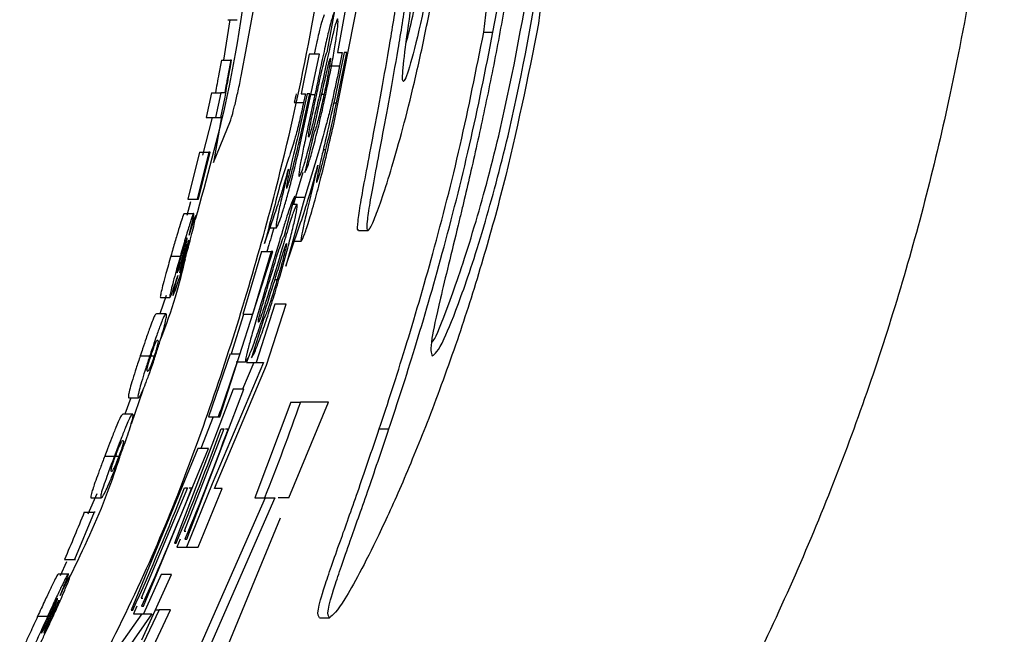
# Paper-space layout '1012-790 Hybird 2way' of a CAD drawing. Header units: millimetres. Extents: x 51 to 2966, y 67 to 3970.
# Tile 56 of 110: x 1190 to 1212, y 3286 to 3299. Entities that reach past the tile are written whole.
import ezdxf

# ---------------------------------------------------------------- set-up
doc = ezdxf.new("R2010")
doc.units = ezdxf.units.MM

psp = doc.layouts.new('1012-790 Hybird 2way')

# ---------------------------------------------------------------- linework, layer by layer
at = {"color": 7, "linetype": 'Continuous', "lineweight": 25}
for p, q in [((1202.16, 3306.618), (1201.33, 3299.228)), ((1200.123, 3299.036), (1200.979, 3306.365)), ((1196.834, 3297.052), (1197.389, 3299.878)), ((1197.138, 3299.878), (1196.904, 3298.587)), ((1194.539, 3299.311), (1194.399, 3298.423)), ((1194.497, 3299.311), (1194.7, 3299.311)), ((1196.691, 3298.636), (1196.848, 3299.503)), ((1200.123, 3299.036), (1200.326, 3299.036)), ((1196.09, 3296.565), (1196.515, 3298.549)), ((1196.282, 3298.549), (1196.106, 3297.682)), ((1196.515, 3298.549), (1196.282, 3298.549)), ((1197.052, 3298.587), (1196.838, 3297.54)), ((1196.887, 3297.484), (1197.113, 3298.587)), ((1196.904, 3298.587), (1197.01, 3298.587)), ((1197.01, 3298.587), (1196.953, 3298.295)), ((1197.113, 3298.587), (1197.052, 3298.587)), ((1194.355, 3298.423), (1194.558, 3298.423)), ((1194.579, 3298.423), (1194.558, 3298.423)), ((1196.748, 3298.295), (1196.953, 3298.295)), ((1194.136, 3297.703), (1194.019, 3297.162)), ((1194.136, 3297.703), (1194.341, 3297.703)), ((1194.341, 3297.703), (1194.224, 3297.162)), ((1194.429, 3297.703), (1194.341, 3297.703)), ((1194.345, 3297.162), (1194.441, 3297.606)), ((1196.242, 3297.682), (1196.075, 3296.919)), ((1196.106, 3297.682), (1196.203, 3297.682)), ((1196.203, 3297.682), (1196.162, 3297.491)), ((1196.3, 3297.682), (1196.242, 3297.682)), ((1196.327, 3297.668), (1196.411, 3297.668)), ((1196.561, 3297.67), (1196.611, 3297.67)), ((1195.957, 3297.491), (1196.162, 3297.491)), ((1194.15, 3297.162), (1193.937, 3296.333)), ((1194.019, 3297.162), (1194.224, 3297.162)), ((1194.36, 3297.173), (1194.18, 3296.172)), ((1194.224, 3297.162), (1194.345, 3297.162)), ((1194.18, 3296.172), (1194.553, 3297.084)), ((1196.389, 3296.815), (1196.186, 3295.947)), ((1193.875, 3296.397), (1193.618, 3295.361)), ((1194.081, 3296.397), (1193.825, 3295.361)), ((1193.848, 3295.361), (1194.105, 3296.397)), ((1193.875, 3296.397), (1194.081, 3296.397)), ((1194.105, 3296.397), (1194.081, 3296.397)), ((1195.84, 3296.278), (1195.635, 3295.651)), ((1196.483, 3296.373), (1196.188, 3295.409)), ((1196.594, 3296.451), (1196.653, 3296.451)), ((1196.147, 3295.947), (1195.982, 3295.409)), ((1195.741, 3294.56), (1195.968, 3295.427)), ((1196.188, 3295.409), (1195.774, 3293.885)), ((1195.982, 3295.409), (1195.939, 3295.254)), ((1195.982, 3295.409), (1196.188, 3295.409)), ((1193.673, 3295.306), (1193.595, 3295.001)), ((1193.618, 3295.361), (1193.825, 3295.361)), ((1193.825, 3295.361), (1193.848, 3295.361)), ((1195.922, 3295.254), (1196.016, 3295.254)), ((1193.537, 3295.046), (1193.744, 3295.046)), ((1195.301, 3294.386), (1195.5, 3294.953)), ((1195.423, 3294.733), (1195.563, 3294.733)), ((1195.774, 3293.885), (1196.053, 3294.709)), ((1197.372, 3294.671), (1197.579, 3294.671)), ((1195.961, 3294.438), (1196.111, 3294.438)), ((1193.244, 3294.11), (1193.452, 3294.11)), ((1193.471, 3294.124), (1193.513, 3294.124)), ((1194.324, 3290.571), (1195.485, 3294.213)), ((1195.238, 3294.213), (1194.827, 3292.825)), ((1195.446, 3294.213), (1195.037, 3292.825)), ((1195.238, 3294.213), (1195.446, 3294.213)), ((1195.485, 3294.213), (1195.446, 3294.213)), ((1195.532, 3293.594), (1195.582, 3293.594)), ((1193.142, 3293.245), (1193.001, 3292.84)), ((1193.014, 3293.2), (1193.223, 3293.2)), ((1195.528, 3293.055), (1195.117, 3291.765)), ((1195.349, 3291.706), (1195.779, 3293.055)), ((1195.779, 3293.055), (1195.528, 3293.055)), ((1193.137, 3292.84), (1192.927, 3292.84)), ((1194.843, 3292.825), (1194.566, 3291.958)), ((1195.037, 3292.825), (1194.843, 3292.825)), ((1195.29, 3292.739), (1195.015, 3291.871)), ((1194.55, 3291.958), (1194.072, 3290.571)), ((1194.566, 3291.958), (1194.76, 3291.958)), ((1192.57, 3291.915), (1192.781, 3291.915)), ((1192.801, 3291.916), (1192.885, 3291.916)), ((1195.279, 3291.765), (1194.155, 3289.098)), ((1194.677, 3291.785), (1194.888, 3291.785)), ((1195.069, 3291.765), (1194.82, 3291.178)), ((1194.94, 3291.871), (1194.906, 3291.765)), ((1194.906, 3291.765), (1195.117, 3291.765)), ((1195.117, 3291.765), (1195.279, 3291.765)), ((1194.203, 3288.999), (1195.349, 3291.706)), ((1192.63, 3291.161), (1192.37, 3290.413)), ((1194.615, 3291.178), (1193.324, 3287.796)), ((1193.594, 3287.882), (1194.848, 3291.178)), ((1194.848, 3291.178), (1194.615, 3291.178)), ((1192.36, 3290.993), (1192.235, 3290.633)), ((1192.319, 3290.993), (1192.53, 3290.993)), ((1195.879, 3290.898), (1195.087, 3288.788)), ((1195.838, 3288.788), (1196.71, 3290.898)), ((1195.879, 3290.898), (1196.091, 3290.898)), ((1196.71, 3290.898), (1196.091, 3290.898)), ((1192.403, 3290.633), (1192.191, 3290.633)), ((1194.171, 3290.571), (1193.905, 3289.877)), ((1194.072, 3290.571), (1194.285, 3290.571)), ((1194.285, 3290.571), (1194.324, 3290.571)), ((1194.411, 3290.31), (1193.535, 3288.056)), ((1194.347, 3290.31), (1194.411, 3290.31)), ((1194.447, 3290.31), (1194.502, 3290.31)), ((1197.826, 3290.306), (1198.039, 3290.306)), ((1193.838, 3289.877), (1192.368, 3286.321)), ((1192.641, 3286.408), (1194.071, 3289.877)), ((1194.071, 3289.877), (1193.838, 3289.877)), ((1191.79, 3289.709), (1192.004, 3289.709)), ((1192.023, 3289.71), (1192.108, 3289.71)), ((1193.609, 3289.01), (1192.589, 3286.581)), ((1193.546, 3289.01), (1193.609, 3289.01)), ((1194.155, 3289.098), (1193.591, 3287.708)), ((1193.646, 3289.01), (1193.7, 3289.01)), ((1193.842, 3287.708), (1194.368, 3288.999)), ((1194.368, 3288.999), (1194.203, 3288.999)), ((1191.616, 3288.879), (1191.417, 3288.432)), ((1191.493, 3288.787), (1191.709, 3288.787)), ((1195.317, 3288.788), (1193.793, 3285.324)), ((1195.533, 3288.788), (1194.015, 3285.324)), ((1195.087, 3288.788), (1195.303, 3288.788)), ((1195.303, 3288.788), (1195.533, 3288.788)), ((1195.848, 3288.788), (1195.606, 3288.788)), ((1191.556, 3288.472), (1191.124, 3287.436)), ((1191.34, 3288.472), (1191.556, 3288.472)), ((1191.579, 3288.472), (1191.556, 3288.472)), ((1194.405, 3285.324), (1195.656, 3288.348)), ((1193.535, 3288.056), (1193.572, 3288.056)), ((1193.445, 3287.882), (1193.374, 3287.708)), ((1193.554, 3287.882), (1193.594, 3287.882)), ((1193.324, 3287.796), (1193.363, 3287.796)), ((1193.374, 3287.708), (1193.591, 3287.708)), ((1193.591, 3287.708), (1193.842, 3287.708)), ((1190.907, 3287.436), (1191.124, 3287.436)), ((1191.124, 3287.436), (1191.148, 3287.436)), ((1190.951, 3287.385), (1190.813, 3287.076)), ((1190.771, 3287.121), (1190.99, 3287.121)), ((1192.609, 3285.667), (1193.26, 3287.102)), ((1193.027, 3287.102), (1192.639, 3286.235)), ((1193.26, 3287.102), (1193.027, 3287.102)), ((1192.589, 3286.581), (1192.625, 3286.581)), ((1192.368, 3286.321), (1192.408, 3286.321)), ((1192.984, 3286.325), (1192.376, 3285.034)), ((1192.497, 3286.408), (1192.419, 3286.235)), ((1192.601, 3286.408), (1192.641, 3286.408)), ((1192.627, 3285.034), (1193.236, 3286.325)), ((1192.908, 3286.325), (1192.984, 3286.325)), ((1193.236, 3286.325), (1192.984, 3286.325)), ((1190.315, 3286.185), (1190.535, 3286.185)), ((1190.555, 3286.199), (1190.598, 3286.199)), ((1192.606, 3286.235), (1192.118, 3285.541)), ((1192.826, 3286.235), (1192.267, 3285.438)), ((1192.419, 3286.235), (1192.639, 3286.235)), ((1192.639, 3286.235), (1192.826, 3286.235)), ((1196.509, 3286.152), (1196.729, 3286.152))]:
    psp.add_line(p, q, dxfattribs=at)
at = {"color": 8, "linetype": 'Continuous', "lineweight": 25}
psp.add_line((1196.826, 3297.484), (1196.887, 3297.484), dxfattribs=at)
at = {"color": 7, "linetype": 'Continuous', "lineweight": 25}
for points, knots in [([(1191.535, 3284.814), (1191.917, 3285.572), (1193.001, 3287.727), (1194.393, 3291.459), (1195.885, 3296.55), (1196.994, 3302.423), (1197.149, 3306.815), (1197.226, 3309.027)], [0, 0, 0, 0, 0.101476, 0.288288, 0.475103, 0.735649, 1, 1, 1, 1]), ([(1211.568, 3309.027), (1211.51, 3307.13), (1211.395, 3303.313), (1210.529, 3298.04), (1209.304, 3293.247), (1207.798, 3288.914), (1205.915, 3284.682), (1203.231, 3279.833), (1199.539, 3274.504), (1196.102, 3271.008), (1194.368, 3269.245)], [0, 0, 0, 0, 0.127758, 0.256927, 0.358798, 0.460669, 0.565498, 0.670329, 0.833667, 1, 1, 1, 1]), ([(1199.07, 3309.027), (1199.057, 3308.7), (1199.031, 3308.046), (1198.953, 3306.51), (1198.842, 3304.982), (1198.691, 3303.432), (1198.569, 3302.332), (1198.401, 3301.036), (1198.218, 3299.797), (1197.965, 3298.255), (1197.714, 3296.903), (1197.515, 3295.863), (1197.402, 3295.244), (1197.345, 3294.849), (1197.334, 3294.665), (1197.364, 3294.69), (1197.372, 3294.697)], [0, 0, 0, 0, 0.067795, 0.13543, 0.26898, 0.301675, 0.366541, 0.431403, 0.496256, 0.561101, 0.691967, 0.762477, 0.83298, 0.903481, 0.973979, 1, 1, 1, 1]), ([(1199.27, 3309.027), (1199.257, 3308.7), (1199.232, 3308.046), (1199.153, 3306.51), (1199.042, 3304.982), (1198.892, 3303.432), (1198.771, 3302.331), (1198.603, 3301.036), (1198.421, 3299.797), (1198.169, 3298.254), (1197.919, 3296.903), (1197.721, 3295.862), (1197.609, 3295.247), (1197.55, 3294.84), (1197.548, 3294.649), (1197.606, 3294.678), (1197.722, 3294.925), (1197.89, 3295.384), (1198.1, 3296.044), (1198.341, 3296.893), (1198.598, 3297.911), (1198.852, 3299.065), (1199.088, 3300.311), (1199.292, 3301.603), (1199.46, 3302.914), (1199.631, 3304.66), (1199.72, 3306.394), (1199.733, 3307.976), (1199.713, 3308.673), (1199.703, 3309.027)], [0, 0, 0, 0, 0.033845, 0.067611, 0.134284, 0.150606, 0.182987, 0.215366, 0.247741, 0.280112, 0.34544, 0.380634, 0.415826, 0.451017, 0.486205, 0.521393, 0.556581, 0.591767, 0.626955, 0.662144, 0.697338, 0.732361, 0.766306, 0.799297, 0.831597, 0.863565, 0.928188, 0.963529, 1, 1, 1, 1]), ([(1198.962, 3303.038), (1198.901, 3302.503), (1198.778, 3301.436), (1198.583, 3300.002), (1198.419, 3298.846), (1198.325, 3298.083), (1198.344, 3297.852), (1198.496, 3298.254), (1198.756, 3299.284), (1199.052, 3300.791), (1199.303, 3302.507), (1199.472, 3304.175), (1199.558, 3305.658), (1199.58, 3306.894), (1199.552, 3307.795), (1199.493, 3308.218), (1199.42, 3308.018), (1199.336, 3307.15), (1199.225, 3305.741), (1199.094, 3304.268), (1198.997, 3303.357), (1198.962, 3303.038)], [0, 0, 0, 0, 0.04792, 0.095769, 0.145833, 0.199605, 0.256962, 0.316699, 0.376707, 0.434211, 0.486945, 0.535134, 0.581664, 0.629679, 0.681481, 0.738273, 0.798709, 0.859826, 0.918112, 0.971242, 1, 1, 1, 1]), ([(1194.799, 3298.103), (1194.993, 3299.152), (1195.365, 3301.166), (1195.648, 3303.659), (1195.801, 3305.385), (1195.906, 3306.575), (1195.965, 3307.074), (1196.005, 3307.414), (1196.011, 3307.467)], [0, 0, 0, 0, 0.282717, 0.543343, 0.659669, 0.758439, 0.962294, 1, 1, 1, 1]), ([(1198.417, 3298.791), (1198.464, 3298.973), (1198.59, 3299.456), (1198.851, 3300.806), (1199.101, 3302.502), (1199.271, 3304.179), (1199.357, 3305.647), (1199.38, 3306.748), (1199.364, 3307.158), (1199.358, 3307.316)], [0, 0, 0, 0, 0.109572, 0.290411, 0.456267, 0.607824, 0.754151, 0.905139, 1, 1, 1, 1]), ([(1195.075, 3301.419), (1194.909, 3300.145), (1194.622, 3297.946), (1194.028, 3295.811), (1193.779, 3294.912)], [0, 0, 0, 0, 0.579304, 1, 1, 1, 1]), ([(1198.986, 3292.212), (1199.003, 3292.232), (1199.068, 3292.308), (1199.392, 3293.119), (1199.915, 3294.685), (1200.645, 3297.402), (1201.003, 3299.449), (1201.231, 3300.753)], [0, 0, 0, 0, 0.072955, 0.281573, 0.490801, 0.675883, 1, 1, 1, 1]), ([(1198.992, 3291.916), (1199.053, 3291.956), (1199.152, 3292.022), (1199.592, 3293.09), (1200.125, 3294.692), (1200.848, 3297.399), (1201.206, 3299.448), (1201.434, 3300.753)], [0, 0, 0, 0, 0.260579, 0.426994, 0.593902, 0.741502, 1, 1, 1, 1]), ([(1200.679, 3300.196), (1200.601, 3299.718), (1200.517, 3299.241), (1200.382, 3298.528), (1200.336, 3298.291), (1200.241, 3297.819), (1200.192, 3297.582), (1200.093, 3297.115), (1200.043, 3296.884), (1199.943, 3296.43), (1199.892, 3296.205), (1199.791, 3295.767), (1199.742, 3295.557), (1199.671, 3295.257), (1199.648, 3295.159), (1199.603, 3294.97), (1199.581, 3294.878), (1199.559, 3294.786)], [0, 0, 0, 0, 0.25, 0.25, 0.375, 0.375, 0.5, 0.5, 0.625, 0.625, 0.75, 0.75, 0.875, 0.875, 0.9375, 0.9375, 1, 1, 1, 1]), ([(1196.617, 3299.416), (1196.594, 3299.361), (1196.56, 3299.279), (1196.469, 3298.895), (1196.415, 3298.644), (1196.394, 3298.549)], [0, 0, 0, 0, 0.563574, 0.834645, 1, 1, 1, 1]), ([(1196.848, 3299.503), (1196.819, 3299.437), (1196.779, 3299.347), (1196.661, 3298.845), (1196.565, 3298.4), (1196.477, 3297.984), (1196.427, 3297.745), (1196.411, 3297.668)], [0, 0, 0, 0, 0.450349, 0.614994, 0.78073, 0.929664, 1, 1, 1, 1]), ([(1196.91, 3299.33), (1196.896, 3299.304), (1196.872, 3299.26), (1196.794, 3298.949), (1196.69, 3298.476), (1196.608, 3298.097), (1196.566, 3297.903)], [0, 0, 0, 0, 0.307007, 0.532727, 0.760792, 1, 1, 1, 1]), ([(1196.649, 3297.667), (1196.695, 3297.89), (1196.773, 3298.265), (1196.854, 3298.734), (1196.903, 3299.071), (1196.925, 3299.293), (1196.915, 3299.318), (1196.91, 3299.33)], [0, 0, 0, 0, 0.240048, 0.403582, 0.566922, 0.792107, 1, 1, 1, 1]), ([(1201.33, 3299.228), (1201.088, 3298.029), (1200.725, 3296.231), (1200.075, 3293.907), (1199.513, 3292.135), (1199.124, 3291.096), (1198.914, 3290.537)], [0, 0, 0, 0, 0.383581, 0.575307, 0.771534, 1, 1, 1, 1]), ([(1197.826, 3290.306), (1198.015, 3290.881), (1198.4, 3292.056), (1199.024, 3294.2), (1199.629, 3296.555), (1199.957, 3298.203), (1200.123, 3299.036)], [0, 0, 0, 0, 0.232676, 0.475404, 0.734751, 1, 1, 1, 1]), ([(1198.039, 3290.306), (1198.227, 3290.881), (1198.611, 3292.056), (1199.232, 3294.201), (1199.834, 3296.556), (1200.161, 3298.203), (1200.326, 3299.036)], [0, 0, 0, 0, 0.2327326, 0.475532, 0.7348175, 1, 1, 1, 1]), ([(1196.442, 3297.632), (1196.469, 3297.756), (1196.514, 3297.969), (1196.577, 3298.246), (1196.636, 3298.482), (1196.67, 3298.589), (1196.687, 3298.626), (1196.691, 3298.636)], [0, 0, 0, 0, 0.20481, 0.353198, 0.543863, 0.879022, 1, 1, 1, 1]), ([(1196.75, 3298.462), (1196.751, 3298.453), (1196.754, 3298.436), (1196.733, 3298.298), (1196.699, 3298.107), (1196.656, 3297.887), (1196.624, 3297.732), (1196.611, 3297.67)], [0, 0, 0, 0, 0.218875, 0.410156, 0.585374, 0.834113, 1, 1, 1, 1]), ([(1196.699, 3298.285), (1196.706, 3298.312), (1196.722, 3298.381), (1196.742, 3298.451), (1196.747, 3298.459), (1196.75, 3298.462)], [0, 0, 0, 0, 0.251275, 0.639079, 1, 1, 1, 1]), ([(1194.355, 3298.423), (1194.336, 3298.321), (1194.302, 3298.137), (1194.258, 3297.896), (1194.236, 3297.768), (1194.224, 3297.703)], [0, 0, 0, 0, 0.381596, 0.6877674, 1, 1, 1, 1]), ([(1194.558, 3298.423), (1194.54, 3298.321), (1194.506, 3298.137), (1194.463, 3297.896), (1194.44, 3297.768), (1194.429, 3297.703)], [0, 0, 0, 0, 0.381544, 0.687737, 1, 1, 1, 1]), ([(1194.441, 3297.606), (1194.449, 3297.665), (1194.468, 3297.802), (1194.524, 3298.123), (1194.567, 3298.359), (1194.579, 3298.423)], [0, 0, 0, 0, 0.347794, 0.822511, 1, 1, 1, 1]), ([(1196.953, 3298.295), (1196.909, 3298.082), (1196.841, 3297.746), (1196.735, 3297.289), (1196.623, 3296.861), (1196.541, 3296.575), (1196.483, 3296.373)], [0, 0, 0, 0, 0.248887, 0.392927, 0.571884, 1, 1, 1, 1]), ([(1196.515, 3297.469), (1196.547, 3297.61), (1196.596, 3297.822), (1196.657, 3298.101), (1196.685, 3298.223), (1196.699, 3298.285)], [0, 0, 0, 0, 0.49454, 0.744723, 1, 1, 1, 1]), ([(1194.553, 3297.084), (1194.564, 3297.116), (1194.586, 3297.181), (1194.645, 3297.406), (1194.713, 3297.697), (1194.767, 3297.945), (1194.794, 3298.081), (1194.799, 3298.103)], [0, 0, 0, 0, 0.235055, 0.469951, 0.70896, 0.952626, 1, 1, 1, 1]), ([(1196.566, 3297.903), (1196.515, 3297.677), (1196.438, 3297.332), (1196.341, 3296.932), (1196.297, 3296.775), (1196.28, 3296.732), (1196.276, 3296.729), (1196.274, 3296.728)], [0, 0, 0, 0, 0.4357133, 0.6656251, 0.7990346, 0.9318904, 1, 1, 1, 1]), ([(1196.411, 3297.668), (1196.351, 3297.389), (1196.257, 3296.952), (1196.149, 3296.44), (1196.084, 3296.104), (1196.052, 3295.89), (1196.062, 3295.87), (1196.066, 3295.861)], [0, 0, 0, 0, 0.272243, 0.427183, 0.581828, 0.81596, 1, 1, 1, 1]), ([(1196.186, 3295.947), (1196.204, 3295.975), (1196.233, 3296.019), (1196.332, 3296.342), (1196.436, 3296.732), (1196.548, 3297.198), (1196.616, 3297.513), (1196.649, 3297.667)], [0, 0, 0, 0, 0.318949, 0.49839, 0.678756, 0.843396, 1, 1, 1, 1]), ([(1196.274, 3296.728), (1196.272, 3296.739), (1196.269, 3296.758), (1196.297, 3296.926), (1196.341, 3297.148), (1196.393, 3297.399), (1196.427, 3297.56), (1196.442, 3297.632)], [0, 0, 0, 0, 0.249577, 0.454951, 0.660668, 0.849428, 1, 1, 1, 1]), ([(1196.611, 3297.67), (1196.582, 3297.536), (1196.537, 3297.328), (1196.478, 3297.089), (1196.434, 3296.93), (1196.407, 3296.853), (1196.394, 3296.825), (1196.389, 3296.815)], [0, 0, 0, 0, 0.278033, 0.430759, 0.583902, 0.852026, 1, 1, 1, 1]), ([(1196.162, 3297.491), (1196.134, 3297.364), (1196.094, 3297.18), (1196.035, 3296.932), (1195.957, 3296.643), (1195.901, 3296.472), (1195.852, 3296.316), (1195.84, 3296.278)], [0, 0, 0, 0, 0.194232, 0.281692, 0.410999, 0.855638, 1, 1, 1, 1]), ([(1196.066, 3295.861), (1196.082, 3295.88), (1196.108, 3295.912), (1196.213, 3296.248), (1196.349, 3296.757), (1196.453, 3297.201), (1196.515, 3297.469)], [0, 0, 0, 0, 0.32645, 0.516508, 0.707487, 1, 1, 1, 1]), ([(1196.838, 3297.54), (1196.772, 3297.238), (1196.683, 3296.83), (1196.567, 3296.332), (1196.506, 3296.065), (1196.465, 3295.873), (1196.443, 3295.748), (1196.447, 3295.736), (1196.449, 3295.729)], [0, 0, 0, 0, 0.393307, 0.532878, 0.648164, 0.763953, 0.868157, 1, 1, 1, 1]), ([(1196.653, 3296.451), (1196.693, 3296.622), (1196.754, 3296.88), (1196.831, 3297.225), (1196.868, 3297.397), (1196.887, 3297.484)], [0, 0, 0, 0, 0.499166, 0.749579, 1, 1, 1, 1]), ([(1196.111, 3294.438), (1196.127, 3294.463), (1196.156, 3294.506), (1196.271, 3294.851), (1196.404, 3295.302), (1196.605, 3296.061), (1196.74, 3296.643), (1196.834, 3297.052)], [0, 0, 0, 0, 0.211195, 0.373118, 0.536233, 0.674725, 1, 1, 1, 1]), ([(1196.075, 3296.919), (1196.002, 3296.607), (1195.912, 3296.227), (1195.823, 3295.834), (1195.797, 3295.705), (1195.782, 3295.614), (1195.786, 3295.606), (1195.788, 3295.601)], [0, 0, 0, 0, 0.4979685, 0.6071502, 0.7161072, 0.8303489, 1, 1, 1, 1]), ([(1195.924, 3296.041), (1195.958, 3296.177), (1195.992, 3296.317), (1196.058, 3296.597), (1196.091, 3296.737), (1196.123, 3296.877)], [0, 0, 0, 0, 0.5, 0.5, 1, 1, 1, 1]), ([(1195.563, 3294.733), (1195.581, 3294.757), (1195.608, 3294.793), (1195.705, 3295.087), (1195.793, 3295.381), (1195.928, 3295.887), (1196.025, 3296.292), (1196.09, 3296.565)], [0, 0, 0, 0, 0.312097, 0.468455, 0.597645, 0.727915, 1, 1, 1, 1]), ([(1196.449, 3295.729), (1196.456, 3295.74), (1196.467, 3295.757), (1196.514, 3295.912), (1196.571, 3296.121), (1196.62, 3296.315), (1196.649, 3296.434), (1196.653, 3296.451)], [0, 0, 0, 0, 0.301103, 0.498541, 0.695772, 0.957311, 1, 1, 1, 1]), ([(1196.053, 3294.709), (1196.112, 3294.886), (1196.201, 3295.153), (1196.346, 3295.632), (1196.432, 3295.947), (1196.475, 3296.108)], [0, 0, 0, 0, 0.488027, 0.739133, 1, 1, 1, 1]), ([(1196.475, 3296.108), (1196.411, 3295.84), (1196.303, 3295.39), (1196.181, 3294.872), (1196.117, 3294.574), (1196.1, 3294.452), (1196.108, 3294.442), (1196.111, 3294.438)], [0, 0, 0, 0, 0.29018, 0.487922, 0.68578, 0.883737, 1, 1, 1, 1]), ([(1195.5, 3294.953), (1195.544, 3295.081), (1195.611, 3295.276), (1195.724, 3295.639), (1195.795, 3295.894), (1195.831, 3296.025)], [0, 0, 0, 0, 0.48714, 0.738331, 1, 1, 1, 1]), ([(1195.831, 3296.025), (1195.779, 3295.809), (1195.692, 3295.442), (1195.606, 3295.058), (1195.555, 3294.801), (1195.553, 3294.738), (1195.562, 3294.734), (1195.563, 3294.733)], [0, 0, 0, 0, 0.272246, 0.464014, 0.654906, 0.955628, 1, 1, 1, 1]), ([(1195.788, 3295.601), (1195.794, 3295.607), (1195.803, 3295.617), (1195.84, 3295.731), (1195.881, 3295.875), (1195.911, 3295.991), (1195.924, 3296.041)], [0, 0, 0, 0, 0.357606, 0.590673, 0.824127, 1, 1, 1, 1]), ([(1195.968, 3295.427), (1195.96, 3295.415), (1195.951, 3295.401), (1195.931, 3295.359), (1195.919, 3295.331), (1195.892, 3295.265), (1195.877, 3295.224), (1195.841, 3295.121), (1195.821, 3295.06), (1195.773, 3294.912), (1195.746, 3294.826), (1195.685, 3294.623), (1195.652, 3294.512), (1195.579, 3294.268), (1195.541, 3294.136), (1195.482, 3293.935), (1195.462, 3293.867), (1195.422, 3293.73), (1195.402, 3293.661), (1195.382, 3293.592)], [0, 0, 0, 0, 0.125, 0.125, 0.25, 0.25, 0.375, 0.375, 0.5, 0.5, 0.625, 0.625, 0.75, 0.75, 0.875, 0.875, 0.9375, 0.9375, 1, 1, 1, 1]), ([(1196.016, 3295.254), (1196, 3295.229), (1195.972, 3295.185), (1195.87, 3294.876), (1195.728, 3294.402), (1195.614, 3294.022), (1195.556, 3293.827)], [0, 0, 0, 0, 0.301193, 0.527741, 0.756586, 1, 1, 1, 1]), ([(1195.62, 3293.591), (1195.683, 3293.81), (1195.789, 3294.179), (1195.909, 3294.649), (1195.987, 3294.989), (1196.027, 3295.215), (1196.02, 3295.241), (1196.016, 3295.254)], [0, 0, 0, 0, 0.23798, 0.402821, 0.567589, 0.788361, 1, 1, 1, 1]), ([(1193.537, 3295.046), (1193.528, 3295.034), (1193.514, 3295.013), (1193.45, 3294.815), (1193.377, 3294.573), (1193.304, 3294.322), (1193.259, 3294.164), (1193.244, 3294.11)], [0, 0, 0, 0, 0.297619, 0.495281, 0.692776, 0.894341, 1, 1, 1, 1]), ([(1193.744, 3295.046), (1193.742, 3295.045), (1193.739, 3295.042), (1193.729, 3295.024), (1193.724, 3295.011), (1193.701, 3294.952), (1193.68, 3294.888), (1193.64, 3294.756), (1193.625, 3294.708), (1193.594, 3294.604), (1193.577, 3294.547), (1193.543, 3294.429), (1193.525, 3294.367), (1193.489, 3294.24), (1193.47, 3294.175), (1193.452, 3294.11)], [0, 0, 0, 0, 0.125, 0.125, 0.25, 0.25, 0.5, 0.5, 0.625, 0.625, 0.75, 0.75, 0.875, 0.875, 1, 1, 1, 1]), ([(1193.578, 3294.121), (1193.612, 3294.246), (1193.671, 3294.457), (1193.738, 3294.721), (1193.777, 3294.895), (1193.793, 3294.988), (1193.789, 3294.997), (1193.788, 3295.001)], [0, 0, 0, 0, 0.268767, 0.455634, 0.64271, 0.829265, 1, 1, 1, 1]), ([(1193.646, 3294.568), (1193.667, 3294.653), (1193.71, 3294.825), (1193.743, 3294.981), (1193.75, 3295.04), (1193.746, 3295.044), (1193.744, 3295.046)], [0, 0, 0, 0, 0.291119, 0.58474, 0.849215, 1, 1, 1, 1]), ([(1193.788, 3295.001), (1193.781, 3294.991), (1193.769, 3294.973), (1193.72, 3294.817), (1193.678, 3294.676), (1193.652, 3294.588), (1193.646, 3294.568)], [0, 0, 0, 0, 0.393511, 0.658149, 0.921867, 1, 1, 1, 1]), ([(1199.559, 3294.786), (1199.416, 3294.2), (1199.13, 3293.028), (1198.924, 3292.078), (1198.967, 3291.977), (1198.992, 3291.916)], [0, 0, 0, 0, 0.286209, 0.572037, 1, 1, 1, 1]), ([(1195.511, 3294.733), (1195.47, 3294.596), (1195.422, 3294.438), (1195.363, 3294.24), (1195.356, 3294.213)], [0, 0, 0, 0, 0.866328, 1, 1, 1, 1]), ([(1195.41, 3293.556), (1195.446, 3293.677), (1195.508, 3293.888), (1195.593, 3294.164), (1195.671, 3294.4), (1195.715, 3294.511), (1195.735, 3294.549), (1195.741, 3294.56)], [0, 0, 0, 0, 0.202833, 0.353078, 0.542304, 0.868436, 1, 1, 1, 1]), ([(1193.601, 3294.506), (1193.598, 3294.504), (1193.595, 3294.501), (1193.584, 3294.476), (1193.576, 3294.455), (1193.554, 3294.39), (1193.54, 3294.347), (1193.517, 3294.269), (1193.508, 3294.24), (1193.491, 3294.181), (1193.482, 3294.149), (1193.473, 3294.117)], [0, 0, 0, 0, 0.25, 0.25, 0.5, 0.5, 0.75, 0.75, 0.875, 0.875, 1, 1, 1, 1]), ([(1193.513, 3294.124), (1193.526, 3294.171), (1193.551, 3294.262), (1193.58, 3294.376), (1193.598, 3294.458), (1193.604, 3294.5), (1193.602, 3294.504), (1193.601, 3294.506)], [0, 0, 0, 0, 0.197635, 0.38908, 0.59823, 0.810897, 1, 1, 1, 1]), ([(1193.64, 3294.461), (1193.637, 3294.457), (1193.631, 3294.45), (1193.608, 3294.383), (1193.581, 3294.296), (1193.552, 3294.197), (1193.534, 3294.131), (1193.526, 3294.103)], [0, 0, 0, 0, 0.293074, 0.481056, 0.669094, 0.860757, 1, 1, 1, 1]), ([(1193.552, 3294.095), (1193.566, 3294.148), (1193.592, 3294.24), (1193.62, 3294.35), (1193.636, 3294.421), (1193.642, 3294.456), (1193.641, 3294.459), (1193.64, 3294.461)], [0, 0, 0, 0, 0.262315, 0.453823, 0.645561, 0.828087, 1, 1, 1, 1]), ([(1195.786, 3294.386), (1195.786, 3294.377), (1195.787, 3294.36), (1195.755, 3294.224), (1195.708, 3294.037), (1195.647, 3293.817), (1195.601, 3293.659), (1195.582, 3293.594)], [0, 0, 0, 0, 0.216726, 0.402905, 0.57535, 0.824837, 1, 1, 1, 1]), ([(1195.721, 3294.209), (1195.729, 3294.236), (1195.751, 3294.304), (1195.776, 3294.374), (1195.783, 3294.382), (1195.786, 3294.386)], [0, 0, 0, 0, 0.25025, 0.634037, 1, 1, 1, 1]), ([(1193.244, 3294.11), (1193.207, 3293.978), (1193.144, 3293.754), (1193.071, 3293.488), (1193.029, 3293.317), (1193.008, 3293.216), (1193.012, 3293.205), (1193.014, 3293.2)], [0, 0, 0, 0, 0.256162, 0.43538, 0.614423, 0.808373, 1, 1, 1, 1]), ([(1193.452, 3294.11), (1193.415, 3293.978), (1193.352, 3293.754), (1193.28, 3293.488), (1193.238, 3293.317), (1193.217, 3293.216), (1193.221, 3293.205), (1193.223, 3293.2)], [0, 0, 0, 0, 0.2562097, 0.4353972, 0.6144085, 0.8083957, 1, 1, 1, 1]), ([(1193.291, 3293.245), (1193.298, 3293.254), (1193.312, 3293.274), (1193.368, 3293.432), (1193.436, 3293.64), (1193.507, 3293.873), (1193.554, 3294.036), (1193.578, 3294.121)], [0, 0, 0, 0, 0.234703, 0.471369, 0.644086, 0.816499, 1, 1, 1, 1]), ([(1193.473, 3294.117), (1193.464, 3294.087), (1193.456, 3294.056), (1193.44, 3293.997), (1193.432, 3293.969), (1193.411, 3293.891), (1193.401, 3293.847), (1193.38, 3293.755), (1193.38, 3293.741), (1193.384, 3293.74)], [0, 0, 0, 0, 0.125, 0.125, 0.25, 0.25, 0.5, 0.5, 1, 1, 1, 1]), ([(1193.384, 3293.74), (1193.389, 3293.746), (1193.397, 3293.756), (1193.431, 3293.852), (1193.463, 3293.953), (1193.492, 3294.052), (1193.508, 3294.106), (1193.513, 3294.124)], [0, 0, 0, 0, 0.367716, 0.568, 0.768751, 0.92237, 1, 1, 1, 1]), ([(1195.47, 3293.393), (1195.514, 3293.534), (1195.579, 3293.746), (1195.663, 3294.024), (1195.701, 3294.147), (1195.721, 3294.209)], [0, 0, 0, 0, 0.494687, 0.744848, 1, 1, 1, 1]), ([(1193.555, 3294.042), (1193.489, 3293.762), (1193.347, 3293.163), (1193.132, 3292.585), (1193.018, 3292.278)], [0, 0, 0, 0, 0.466972, 1, 1, 1, 1]), ([(1193.526, 3294.103), (1193.511, 3294.05), (1193.485, 3293.959), (1193.456, 3293.849), (1193.438, 3293.774), (1193.433, 3293.743), (1193.435, 3293.741), (1193.436, 3293.74)], [0, 0, 0, 0, 0.260597, 0.449535, 0.638717, 0.865928, 1, 1, 1, 1]), ([(1193.436, 3293.74), (1193.439, 3293.744), (1193.445, 3293.751), (1193.47, 3293.822), (1193.498, 3293.911), (1193.526, 3294.007), (1193.544, 3294.07), (1193.552, 3294.095)], [0, 0, 0, 0, 0.296214, 0.488768, 0.68143, 0.870625, 1, 1, 1, 1]), ([(1193.223, 3293.2), (1193.23, 3293.208), (1193.242, 3293.223), (1193.295, 3293.367), (1193.348, 3293.529), (1193.384, 3293.644), (1193.396, 3293.684)], [0, 0, 0, 0, 0.366062, 0.616633, 0.867321, 1, 1, 1, 1]), ([(1193.396, 3293.684), (1193.374, 3293.603), (1193.333, 3293.453), (1193.297, 3293.306), (1193.287, 3293.25), (1193.29, 3293.246), (1193.291, 3293.245)], [0, 0, 0, 0, 0.321233, 0.593511, 0.866089, 1, 1, 1, 1]), ([(1195.556, 3293.827), (1195.487, 3293.602), (1195.382, 3293.258), (1195.253, 3292.86), (1195.195, 3292.702), (1195.175, 3292.657), (1195.17, 3292.653), (1195.168, 3292.652)], [0, 0, 0, 0, 0.4365443, 0.6663642, 0.797622, 0.9284615, 1, 1, 1, 1]), ([(1195.382, 3293.592), (1195.297, 3293.306), (1195.165, 3292.861), (1195.014, 3292.346), (1194.924, 3292.016), (1194.876, 3291.812), (1194.884, 3291.793), (1194.888, 3291.785)], [0, 0, 0, 0, 0.282276, 0.438745, 0.594838, 0.825979, 1, 1, 1, 1]), ([(1195.015, 3291.871), (1195.036, 3291.899), (1195.068, 3291.943), (1195.194, 3292.267), (1195.33, 3292.656), (1195.48, 3293.121), (1195.574, 3293.437), (1195.62, 3293.591)], [0, 0, 0, 0, 0.315837, 0.495118, 0.675211, 0.84129, 1, 1, 1, 1]), ([(1195.168, 3292.652), (1195.167, 3292.662), (1195.165, 3292.681), (1195.206, 3292.844), (1195.266, 3293.063), (1195.339, 3293.315), (1195.388, 3293.481), (1195.41, 3293.556)], [0, 0, 0, 0, 0.242716, 0.445233, 0.647931, 0.840024, 1, 1, 1, 1]), ([(1195.582, 3293.594), (1195.564, 3293.535), (1195.547, 3293.476), (1195.512, 3293.361), (1195.495, 3293.304), (1195.443, 3293.139), (1195.409, 3293.035), (1195.357, 3292.889), (1195.339, 3292.842), (1195.316, 3292.79), (1195.311, 3292.778), (1195.299, 3292.755), (1195.294, 3292.746), (1195.29, 3292.739)], [0, 0, 0, 0, 0.125, 0.125, 0.25, 0.25, 0.5, 0.5, 0.75, 0.75, 0.875, 0.875, 1, 1, 1, 1]), ([(1194.888, 3291.785), (1194.906, 3291.805), (1194.935, 3291.836), (1195.066, 3292.171), (1195.244, 3292.678), (1195.384, 3293.122), (1195.47, 3293.393)], [0, 0, 0, 0, 0.323548, 0.512196, 0.701649, 1, 1, 1, 1]), ([(1192.928, 3292.84), (1192.92, 3292.836), (1192.904, 3292.827), (1192.863, 3292.749), (1192.79, 3292.561), (1192.71, 3292.333), (1192.632, 3292.101), (1192.588, 3291.967), (1192.57, 3291.915)], [0, 0, 0, 0, 0.247559, 0.506531, 0.659678, 0.813497, 0.926919, 1, 1, 1, 1]), ([(1193.137, 3292.84), (1193.13, 3292.836), (1193.114, 3292.827), (1193.072, 3292.749), (1193, 3292.561), (1192.921, 3292.333), (1192.842, 3292.101), (1192.798, 3291.967), (1192.781, 3291.915)], [0, 0, 0, 0, 0.247587, 0.50659, 0.659748, 0.81357, 0.926935, 1, 1, 1, 1]), ([(1192.905, 3291.918), (1192.935, 3292.011), (1192.995, 3292.197), (1193.07, 3292.45), (1193.127, 3292.665), (1193.157, 3292.821), (1193.145, 3292.832), (1193.137, 3292.84)], [0, 0, 0, 0, 0.13003, 0.261398, 0.409666, 0.611773, 1, 1, 1, 1]), ([(1192.953, 3292.254), (1192.948, 3292.254), (1192.94, 3292.252), (1192.921, 3292.231), (1192.901, 3292.198), (1192.866, 3292.106), (1192.841, 3292.037), (1192.817, 3291.967), (1192.805, 3291.93), (1192.801, 3291.916)], [0, 0, 0, 0, 0.249745, 0.499608, 0.751055, 0.831952, 0.913798, 0.968898, 1, 1, 1, 1]), ([(1192.885, 3291.916), (1192.894, 3291.944), (1192.912, 3291.999), (1192.937, 3292.08), (1192.957, 3292.155), (1192.972, 3292.228), (1192.966, 3292.249), (1192.957, 3292.252), (1192.953, 3292.254)], [0, 0, 0, 0, 0.063089, 0.126856, 0.219765, 0.353017, 0.67445, 1, 1, 1, 1]), ([(1192.57, 3291.915), (1192.54, 3291.822), (1192.478, 3291.634), (1192.398, 3291.381), (1192.335, 3291.167), (1192.3, 3291.012), (1192.311, 3291.001), (1192.319, 3290.993)], [0, 0, 0, 0, 0.130646, 0.262603, 0.411305, 0.613424, 1, 1, 1, 1]), ([(1192.781, 3291.915), (1192.751, 3291.822), (1192.689, 3291.634), (1192.61, 3291.381), (1192.547, 3291.167), (1192.512, 3291.012), (1192.523, 3291.001), (1192.53, 3290.993)], [0, 0, 0, 0, 0.13055, 0.262416, 0.411108, 0.613179, 1, 1, 1, 1]), ([(1192.53, 3290.993), (1192.538, 3290.998), (1192.555, 3291.007), (1192.601, 3291.089), (1192.683, 3291.288), (1192.768, 3291.515), (1192.847, 3291.742), (1192.889, 3291.871), (1192.905, 3291.918)], [0, 0, 0, 0, 0.247052, 0.518387, 0.668626, 0.819529, 0.934685, 1, 1, 1, 1]), ([(1192.801, 3291.916), (1192.791, 3291.889), (1192.773, 3291.833), (1192.748, 3291.752), (1192.728, 3291.678), (1192.712, 3291.605), (1192.717, 3291.585), (1192.726, 3291.581), (1192.731, 3291.579)], [0, 0, 0, 0, 0.063643, 0.127859, 0.219042, 0.353656, 0.674689, 1, 1, 1, 1]), ([(1192.731, 3291.579), (1192.735, 3291.579), (1192.743, 3291.581), (1192.762, 3291.601), (1192.783, 3291.635), (1192.819, 3291.726), (1192.845, 3291.796), (1192.869, 3291.866), (1192.881, 3291.904), (1192.885, 3291.916)], [0, 0, 0, 0, 0.249858, 0.499823, 0.751337, 0.831934, 0.913141, 0.970665, 1, 1, 1, 1]), ([(1192.191, 3290.633), (1192.183, 3290.629), (1192.167, 3290.621), (1192.122, 3290.542), (1192.041, 3290.355), (1191.95, 3290.128), (1191.861, 3289.895), (1191.81, 3289.761), (1191.79, 3289.709)], [0, 0, 0, 0, 0.246359, 0.503818, 0.656848, 0.810466, 0.926161, 1, 1, 1, 1]), ([(1192.404, 3290.633), (1192.396, 3290.629), (1192.38, 3290.621), (1192.334, 3290.542), (1192.254, 3290.355), (1192.163, 3290.128), (1192.074, 3289.895), (1192.023, 3289.761), (1192.004, 3289.709)], [0, 0, 0, 0, 0.246397, 0.503912, 0.656943, 0.810566, 0.926191, 1, 1, 1, 1]), ([(1192.128, 3289.711), (1192.162, 3289.806), (1192.233, 3289.995), (1192.32, 3290.249), (1192.387, 3290.463), (1192.422, 3290.614), (1192.411, 3290.626), (1192.404, 3290.633)], [0, 0, 0, 0, 0.1332857, 0.2679684, 0.4166237, 0.620475, 1, 1, 1, 1]), ([(1198.914, 3290.537), (1198.72, 3290.052), (1198.325, 3289.07), (1197.802, 3287.936), (1197.375, 3287.092), (1196.931, 3286.312), (1196.81, 3286.216), (1196.729, 3286.152)], [0, 0, 0, 0, 0.162303, 0.329026, 0.491655, 0.658485, 1, 1, 1, 1]), ([(1196.509, 3286.152), (1196.487, 3286.184), (1196.448, 3286.242), (1196.599, 3286.784), (1196.912, 3287.682), (1197.343, 3288.883), (1197.663, 3289.827), (1197.826, 3290.306)], [0, 0, 0, 0, 0.248639, 0.456043, 0.670564, 0.832788, 1, 1, 1, 1]), ([(1196.729, 3286.152), (1196.707, 3286.184), (1196.668, 3286.242), (1196.818, 3286.785), (1197.129, 3287.682), (1197.558, 3288.884), (1197.877, 3289.827), (1198.039, 3290.306)], [0, 0, 0, 0, 0.2486621, 0.4562062, 0.6708731, 0.8329492, 1, 1, 1, 1]), ([(1192.191, 3290.048), (1192.187, 3290.047), (1192.179, 3290.046), (1192.159, 3290.025), (1192.137, 3289.991), (1192.097, 3289.899), (1192.069, 3289.829), (1192.042, 3289.76), (1192.028, 3289.723), (1192.023, 3289.71)], [0, 0, 0, 0, 0.2491, 0.498303, 0.749131, 0.830924, 0.913676, 0.970253, 1, 1, 1, 1]), ([(1192.108, 3289.71), (1192.118, 3289.738), (1192.139, 3289.794), (1192.168, 3289.876), (1192.192, 3289.951), (1192.209, 3290.021), (1192.205, 3290.043), (1192.196, 3290.046), (1192.191, 3290.048)], [0, 0, 0, 0, 0.064796, 0.130297, 0.224972, 0.357971, 0.676949, 1, 1, 1, 1]), ([(1192.116, 3289.681), (1192.029, 3289.421), (1191.729, 3288.521), (1191.317, 3287.665), (1191.023, 3287.056)], [0, 0, 0, 0, 0.2887, 1, 1, 1, 1]), ([(1191.79, 3289.709), (1191.773, 3289.665), (1191.757, 3289.621), (1191.725, 3289.535), (1191.709, 3289.493), (1191.663, 3289.368), (1191.634, 3289.29), (1191.585, 3289.153), (1191.564, 3289.093), (1191.53, 3288.993), (1191.517, 3288.954), (1191.491, 3288.863), (1191.485, 3288.832), (1191.483, 3288.794), (1191.487, 3288.789), (1191.493, 3288.787)], [0, 0, 0, 0, 0.0625, 0.0625, 0.125, 0.125, 0.25, 0.25, 0.375, 0.375, 0.5, 0.5, 0.75, 0.75, 1, 1, 1, 1]), ([(1192.004, 3289.709), (1191.962, 3289.597), (1191.884, 3289.39), (1191.791, 3289.131), (1191.72, 3288.92), (1191.692, 3288.804), (1191.703, 3288.793), (1191.709, 3288.787)], [0, 0, 0, 0, 0.157163, 0.29226, 0.445503, 0.679126, 1, 1, 1, 1]), ([(1191.709, 3288.787), (1191.717, 3288.791), (1191.734, 3288.8), (1191.784, 3288.882), (1191.876, 3289.082), (1191.976, 3289.321), (1192.067, 3289.552), (1192.116, 3289.68), (1192.128, 3289.711)], [0, 0, 0, 0, 0.245877, 0.516348, 0.666895, 0.818046, 0.955543, 1, 1, 1, 1]), ([(1192.023, 3289.71), (1192.013, 3289.682), (1191.992, 3289.626), (1191.963, 3289.544), (1191.938, 3289.47), (1191.92, 3289.398), (1191.924, 3289.378), (1191.933, 3289.374), (1191.937, 3289.372)], [0, 0, 0, 0, 0.0652836, 0.1311462, 0.2230956, 0.3567331, 0.6762155, 1, 1, 1, 1]), ([(1191.937, 3289.372), (1191.941, 3289.373), (1191.95, 3289.374), (1191.969, 3289.394), (1191.992, 3289.428), (1192.033, 3289.52), (1192.062, 3289.591), (1192.09, 3289.661), (1192.104, 3289.698), (1192.108, 3289.71)], [0, 0, 0, 0, 0.249202, 0.498491, 0.749377, 0.830901, 0.913035, 0.97214, 1, 1, 1, 1]), ([(1190.771, 3287.121), (1190.76, 3287.108), (1190.742, 3287.087), (1190.644, 3286.891), (1190.531, 3286.652), (1190.415, 3286.402), (1190.341, 3286.242), (1190.315, 3286.185)], [0, 0, 0, 0, 0.2896, 0.48442, 0.678773, 0.885618, 1, 1, 1, 1]), ([(1190.99, 3287.121), (1190.979, 3287.108), (1190.96, 3287.087), (1190.863, 3286.89), (1190.75, 3286.652), (1190.634, 3286.402), (1190.561, 3286.242), (1190.535, 3286.185)], [0, 0, 0, 0, 0.289705, 0.484569, 0.678974, 0.885761, 1, 1, 1, 1]), ([(1190.662, 3286.196), (1190.688, 3286.252), (1190.713, 3286.308), (1190.763, 3286.418), (1190.788, 3286.473), (1190.859, 3286.636), (1190.902, 3286.738), (1190.972, 3286.908), (1190.998, 3286.976), (1191.019, 3287.038), (1191.024, 3287.053), (1191.028, 3287.072), (1191.027, 3287.075), (1191.025, 3287.076)], [0, 0, 0, 0, 0.125, 0.125, 0.25, 0.25, 0.5, 0.5, 0.75, 0.75, 0.875, 0.875, 1, 1, 1, 1]), ([(1190.809, 3286.642), (1190.845, 3286.728), (1190.918, 3286.902), (1190.978, 3287.059), (1190.994, 3287.115), (1190.991, 3287.119), (1190.99, 3287.121)], [0, 0, 0, 0, 0.299636, 0.602434, 0.86066, 1, 1, 1, 1]), ([(1191.025, 3287.076), (1191.019, 3287.069), (1191.007, 3287.056), (1190.947, 3286.936), (1190.879, 3286.793), (1190.829, 3286.687), (1190.809, 3286.642)], [0, 0, 0, 0, 0.324487, 0.573543, 0.82186, 1, 1, 1, 1]), ([(1190.753, 3286.581), (1190.746, 3286.574), (1190.736, 3286.564), (1190.682, 3286.457), (1190.626, 3286.341), (1190.58, 3286.242), (1190.557, 3286.192)], [0, 0, 0, 0, 0.393969, 0.592886, 0.792037, 1, 1, 1, 1]), ([(1190.598, 3286.199), (1190.618, 3286.243), (1190.655, 3286.326), (1190.701, 3286.431), (1190.734, 3286.513), (1190.755, 3286.572), (1190.754, 3286.577), (1190.753, 3286.581)], [0, 0, 0, 0, 0.192882, 0.368501, 0.542961, 0.744581, 1, 1, 1, 1]), ([(1190.784, 3286.535), (1190.78, 3286.532), (1190.773, 3286.525), (1190.739, 3286.458), (1190.698, 3286.373), (1190.652, 3286.275), (1190.621, 3286.207), (1190.607, 3286.178)], [0, 0, 0, 0, 0.285094, 0.469641, 0.653962, 0.84909, 1, 1, 1, 1]), ([(1190.632, 3286.17), (1190.654, 3286.22), (1190.694, 3286.308), (1190.742, 3286.418), (1190.772, 3286.492), (1190.786, 3286.531), (1190.784, 3286.534), (1190.784, 3286.535)], [0, 0, 0, 0, 0.25489, 0.449395, 0.644278, 0.823775, 1, 1, 1, 1]), ([(1190.315, 3286.185), (1190.258, 3286.061), (1190.159, 3285.846), (1190.037, 3285.576), (1189.961, 3285.399), (1189.919, 3285.292), (1189.921, 3285.28), (1189.922, 3285.275)], [0, 0, 0, 0, 0.2485957, 0.4335281, 0.6186935, 0.8067518, 1, 1, 1, 1]), ([(1190.535, 3286.185), (1190.478, 3286.061), (1190.379, 3285.845), (1190.259, 3285.576), (1190.182, 3285.399), (1190.141, 3285.292), (1190.143, 3285.28), (1190.144, 3285.275)], [0, 0, 0, 0, 0.248691, 0.43355, 0.618611, 0.806727, 1, 1, 1, 1]), ([(1190.22, 3285.32), (1190.228, 3285.329), (1190.245, 3285.346), (1190.327, 3285.498), (1190.434, 3285.711), (1190.551, 3285.954), (1190.626, 3286.116), (1190.662, 3286.196)], [0, 0, 0, 0, 0.218083, 0.437595, 0.638688, 0.822092, 1, 1, 1, 1]), ([(1190.557, 3286.192), (1190.543, 3286.163), (1190.53, 3286.133), (1190.504, 3286.076), (1190.492, 3286.048), (1190.458, 3285.971), (1190.439, 3285.927), (1190.413, 3285.863), (1190.406, 3285.843), (1190.399, 3285.819), (1190.4, 3285.815), (1190.402, 3285.815)], [0, 0, 0, 0, 0.125, 0.125, 0.25, 0.25, 0.5, 0.5, 0.75, 0.75, 1, 1, 1, 1]), ([(1190.402, 3285.815), (1190.405, 3285.817), (1190.409, 3285.821), (1190.426, 3285.849), (1190.439, 3285.872), (1190.474, 3285.94), (1190.496, 3285.984), (1190.533, 3286.059), (1190.545, 3286.086), (1190.571, 3286.141), (1190.585, 3286.17), (1190.598, 3286.199)], [0, 0, 0, 0, 0.25, 0.25, 0.5, 0.5, 0.75, 0.75, 0.875, 0.875, 1, 1, 1, 1]), ([(1190.607, 3286.178), (1190.584, 3286.128), (1190.544, 3286.041), (1190.495, 3285.93), (1190.463, 3285.852), (1190.451, 3285.819), (1190.453, 3285.816), (1190.453, 3285.815)], [0, 0, 0, 0, 0.253039, 0.447265, 0.642102, 0.85237, 1, 1, 1, 1]), ([(1190.453, 3285.815), (1190.457, 3285.819), (1190.464, 3285.826), (1190.501, 3285.897), (1190.545, 3285.984), (1190.59, 3286.08), (1190.62, 3286.144), (1190.632, 3286.17)], [0, 0, 0, 0, 0.287968, 0.4776, 0.667044, 0.860828, 1, 1, 1, 1])]:
    psp.add_open_spline(points, degree=3, knots=knots, dxfattribs=at)
for points in [[(1200.326, 3299.036), (1200.775, 3301.46), (1201.06, 3303.903), (1201.18, 3306.365)], [(1195.998, 3297.682), (1195.985, 3297.618), (1195.971, 3297.554), (1195.957, 3297.491)], [(1196.123, 3296.877), (1196.184, 3297.145), (1196.243, 3297.413), (1196.3, 3297.682)], [(1195.635, 3295.651), (1195.529, 3295.228), (1195.417, 3294.807), (1195.301, 3294.386)], [(1194.76, 3291.958), (1194.608, 3291.494), (1194.45, 3291.031), (1194.285, 3290.571)], [(1196.091, 3290.898), (1195.843, 3290.189), (1195.58, 3289.486), (1195.303, 3288.788)], [(1193.363, 3287.796), (1193.712, 3288.626), (1194.04, 3289.464), (1194.347, 3290.31)], [(1194.502, 3290.31), (1194.205, 3289.494), (1193.889, 3288.684), (1193.554, 3287.882)], [(1192.408, 3286.321), (1192.811, 3287.207), (1193.19, 3288.103), (1193.546, 3289.01)], [(1193.7, 3289.01), (1193.356, 3288.133), (1192.99, 3287.266), (1192.601, 3286.408)], [(1191.34, 3288.472), (1191.199, 3288.125), (1191.054, 3287.78), (1190.907, 3287.436)]]:
    psp.add_open_spline(points, degree=3, dxfattribs=at)

doc.saveas('drawing.dxf')
